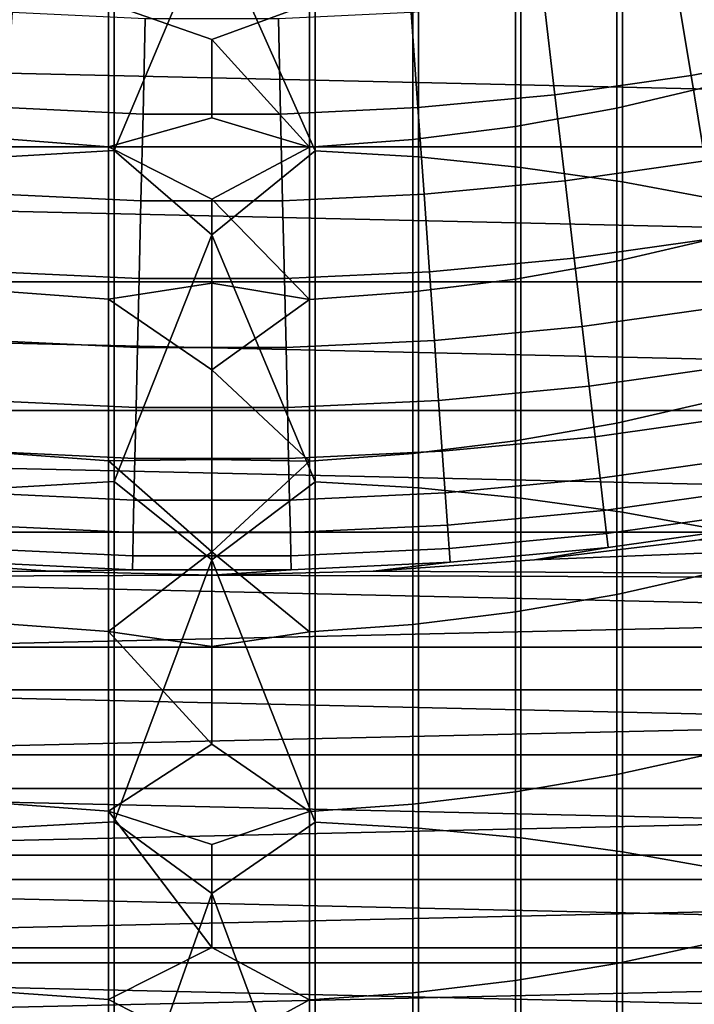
# Model space of a CAD drawing. Header units: metres. Extents: x -28 to 70, y -218 to 27.
# Tile 93 of 246: x -1.25 to 3.13, y -24.78 to -18.4. Entities that reach past the tile are written whole.
import ezdxf

# ---------------------------------------------------------------- set-up
doc = ezdxf.new("R2010")
doc.units = ezdxf.units.M
doc.layers.add('solid_10_261_002_XXX', color=7, linetype='CONTINUOUS')

msp = doc.modelspace()

# ---------------------------------------------------------------- linework, layer by layer
at = {"layer": 'solid_10_261_002_XXX'}
for points in [[(-1.302662, -17.199566, 427.439301), (-1.302662, -19.285606, 429.672882), (-0.633895, -19.246368, 429.710571), (-0.633895, -17.159313, 427.475861)], [(-0.633895, -17.159313, 427.475861), (-0.633895, -19.246368, 429.710571), (0, -17.742033, 428.137024)], [(0.670042, -17.160776, 427.474548), (0, -17.742033, 428.137024), (0.670042, -19.247793, 429.709198)], [(0.670042, -17.160776, 427.474548), (0.670042, -19.247793, 429.709198), (1.338642, -19.288492, 429.670135), (1.338642, -17.202528, 427.436615)], [(1.338642, -17.202528, 427.436615), (1.338642, -19.288492, 429.670135), (2.003021, -19.356201, 429.605133), (2.003021, -17.271986, 427.373474)], [(2.003021, -17.271986, 427.373474), (2.003021, -19.356201, 429.605133), (2.661086, -19.450706, 429.514435), (2.661086, -17.368933, 427.2854)], [(2.661086, -17.368933, 427.2854), (2.661086, -19.450706, 429.514435), (3.310761, -19.571709, 429.398285), (3.310761, -17.493061, 427.172607)], [(0.670042, -19.247793, 429.709198), (0, -17.742033, 428.137024), (-0.633895, -19.246368, 429.710571), (0, -19.792667, 430.299835)], [(3.275962, -17.886768, 385.231018), (3.275962, -18.819643, 387.461609), (2.625782, -18.971672, 387.395569), (2.625782, -18.040546, 385.169159)], [(3.106727, -18.760149, 157.914993), (3.982643, -18.59391, 157.914993), (3.853304, -17.990061, 159.312195), (3.005834, -18.1509, 159.312195)], [(0.633895, -18.295887, 385.066437), (0, -18.526957, 385.59079), (-0.670042, -18.294056, 385.0672), (0, -18.036566, 384.368286)], [(2.625782, -18.040546, 385.169159), (2.625782, -18.971672, 387.395569), (1.967323, -19.089993, 387.344177), (1.967323, -18.160225, 385.121033)], [(1.967323, -18.160225, 385.121033), (1.967323, -19.089993, 387.344177), (1.302662, -19.174227, 387.307587), (1.302662, -18.245428, 385.086761)], [(2.223981, -18.885149, 157.914993), (3.106727, -18.760149, 157.914993), (3.005834, -18.1509, 159.312195), (2.151756, -18.271841, 159.312195)], [(-0.670042, -18.294056, 385.0672), (-0.670042, -19.222301, 387.286713), (-1.338642, -19.170557, 387.309174), (-1.338642, -18.241716, 385.088226)], [(1.302662, -18.245428, 385.086761), (1.302662, -19.174227, 387.307587), (0.633895, -19.224113, 387.285919), (0.633895, -18.295887, 385.066437)], [(19.665449, -19.222879, -5), (-19.665449, -19.222879, -5), (-20.520069, -18.307835, -5)], [(20.520069, -18.307835, -5), (19.665449, -19.222879, -5), (-20.520069, -18.307835, -5)], [(0, -18.526957, 385.59079), (0, -19.03558, 386.805847), (-0.670042, -19.222301, 387.286713), (-0.670042, -18.294056, 385.0672)], [(0.633895, -18.295887, 385.066437), (0.633895, -19.224113, 387.285919), (0, -18.526957, 385.59079)], [(1.336347, -18.968636, 157.914993), (2.223981, -18.885149, 157.914993), (2.151756, -18.271841, 159.312195), (1.292949, -18.352615, 159.312195)], [(-1.336347, -18.968636, 157.914993), (-0.445776, -19.010424, 157.914993), (-0.431299, -18.393047, 159.312195), (-1.292949, -18.352615, 159.312195)], [(0.445776, -19.010424, 157.914993), (1.336347, -18.968636, 157.914993), (1.292949, -18.352615, 159.312195), (0.431299, -18.393047, 159.312195)], [(-0.445776, -19.010424, 157.914993), (0.445776, -19.010424, 157.914993), (0.431299, -18.393047, 159.312195), (-0.431299, -18.393047, 159.312195)], [(0.633895, -19.224113, 387.285919), (0, -19.03558, 386.805847), (0, -18.526957, 385.59079)], [(3.198485, -19.314234, 156.494385), (4.100271, -19.143085, 156.494385), (3.982643, -18.59391, 157.914993), (3.106727, -18.760149, 157.914993)], [(2.289667, -19.442926, 156.494385), (3.198485, -19.314234, 156.494385), (3.106727, -18.760149, 157.914993), (2.223981, -18.885149, 157.914993)], [(3.275962, -18.819643, 387.461609), (3.275962, -19.813095, 389.665863), (2.625782, -19.963264, 389.595703), (2.625782, -18.971672, 387.395569)], [(1.375817, -19.528879, 156.494385), (2.289667, -19.442926, 156.494385), (2.223981, -18.885149, 157.914993), (1.336347, -18.968636, 157.914993)], [(-1.375817, -19.528879, 156.494385), (-0.458942, -19.571901, 156.494385), (-0.445776, -19.010424, 157.914993), (-1.336347, -18.968636, 157.914993)], [(-0.458942, -19.571901, 156.494385), (0.458942, -19.571901, 156.494385), (0.445776, -19.010424, 157.914993), (-0.445776, -19.010424, 157.914993)], [(0.458942, -19.571901, 156.494385), (1.375817, -19.528879, 156.494385), (1.336347, -18.968636, 157.914993), (0.445776, -19.010424, 157.914993)], [(2.625782, -18.971672, 387.395569), (2.625782, -19.963264, 389.595703), (1.967323, -20.080137, 389.541107), (1.967323, -19.089993, 387.344177)], [(0.633895, -19.224113, 387.285919), (0, -19.562323, 388.013153), (-0.670042, -19.222301, 387.286713), (0, -19.03558, 386.805847)], [(1.967323, -19.089993, 387.344177), (1.967323, -20.080137, 389.541107), (1.302662, -20.163342, 389.502228), (1.302662, -19.174227, 387.307587)], [(-0.670042, -19.222301, 387.286713), (-0.670042, -20.210827, 389.480042), (-1.338642, -20.159718, 389.503906), (-1.338642, -19.170557, 387.309174)], [(1.302662, -19.174227, 387.307587), (1.302662, -20.163342, 389.502228), (0.633895, -20.212618, 389.479218), (0.633895, -19.224113, 387.285919)], [(18.770296, -20.097898, -5), (-18.770296, -20.097898, -5), (-19.665449, -19.222879, -5)], [(19.665449, -19.222879, -5), (18.770296, -20.097898, -5), (-19.665449, -19.222879, -5)], [(-1.302662, -19.285606, 429.672882), (-1.302662, -21.431879, 431.848694), (-0.633895, -21.393684, 431.887421), (-0.633895, -19.246368, 429.710571)], [(0, -19.562323, 388.013153), (0, -20.107067, 389.212463), (-0.670042, -20.210827, 389.480042), (-0.670042, -19.222301, 387.286713)], [(-0.633895, -19.246368, 429.710571), (-0.633895, -21.393684, 431.887421), (0, -19.792667, 430.299835)], [(0.633895, -19.224113, 387.285919), (0.633895, -20.212618, 389.479218), (0, -19.562323, 388.013153)], [(0.670042, -19.247793, 429.709198), (0, -19.792667, 430.299835), (0.670042, -21.395071, 431.885986)], [(0.670042, -19.247793, 429.709198), (0.670042, -21.395071, 431.885986), (1.338642, -21.434689, 431.845825), (1.338642, -19.288492, 429.670135)], [(1.338642, -19.288492, 429.670135), (1.338642, -21.434689, 431.845825), (2.003021, -21.500597, 431.779022), (2.003021, -19.356201, 429.605133)], [(2.34871, -19.944296, 155.052612), (3.280963, -19.812286, 155.052612), (3.198485, -19.314234, 156.494385), (2.289667, -19.442926, 156.494385)], [(2.003021, -19.356201, 429.605133), (2.003021, -21.500597, 431.779022), (2.661086, -21.592588, 431.68576), (2.661086, -19.450706, 429.514435)], [(1.411295, -20.032465, 155.052612), (2.34871, -19.944296, 155.052612), (2.289667, -19.442926, 156.494385), (1.375817, -19.528879, 156.494385)], [(2.661086, -19.450706, 429.514435), (2.661086, -21.592588, 431.68576), (3.310761, -21.710373, 431.566376), (3.310761, -19.571709, 429.398285)], [(-1.411295, -20.032465, 155.052612), (-0.470776, -20.076597, 155.052612), (-0.458942, -19.571901, 156.494385), (-1.375817, -19.528879, 156.494385)], [(0.470776, -20.076597, 155.052612), (1.411295, -20.032465, 155.052612), (1.375817, -19.528879, 156.494385), (0.458942, -19.571901, 156.494385)], [(-0.470776, -20.076597, 155.052612), (0.470776, -20.076597, 155.052612), (0.458942, -19.571901, 156.494385), (-0.458942, -19.571901, 156.494385)], [(0.633895, -20.212618, 389.479218), (0, -20.107067, 389.212463), (0, -19.562323, 388.013153)], [(0.670042, -21.395071, 431.885986), (0, -19.792667, 430.299835), (-0.633895, -21.393684, 431.887421), (0, -21.90015, 432.407318)], [(2.401018, -20.38847, 153.591949), (3.354033, -20.253519, 153.591949), (3.280963, -19.812286, 155.052612), (2.34871, -19.944296, 155.052612)], [(3.275962, -19.813095, 389.665863), (3.275962, -20.866388, 391.842194), (2.625782, -21.014585, 391.767944), (2.625782, -19.963264, 389.595703)], [(1.442725, -20.478601, 153.591949), (2.401018, -20.38847, 153.591949), (2.34871, -19.944296, 155.052612), (1.411295, -20.032465, 155.052612)], [(2.625782, -19.963264, 389.595703), (2.625782, -21.014585, 391.767944), (1.967323, -21.129921, 391.710175), (1.967323, -20.080137, 389.541107)], [(-1.442725, -20.478601, 153.591949), (-0.481261, -20.523716, 153.591949), (-0.470776, -20.076597, 155.052612), (-1.411295, -20.032465, 155.052612)], [(0.481261, -20.523716, 153.591949), (1.442725, -20.478601, 153.591949), (1.411295, -20.032465, 155.052612), (0.470776, -20.076597, 155.052612)], [(17.835821, -20.931631, -5), (-17.835821, -20.931631, -5), (-18.770296, -20.097898, -5)], [(18.770296, -20.097898, -5), (17.835821, -20.931631, -5), (-18.770296, -20.097898, -5)], [(0, -20.107067, 389.212463), (0, -20.669691, 390.403473), (-0.670042, -20.210827, 389.480042)], [(-0.481261, -20.523716, 153.591949), (0.481261, -20.523716, 153.591949), (0.470776, -20.076597, 155.052612), (-0.470776, -20.076597, 155.052612)], [(0.633895, -20.212618, 389.479218), (0, -20.669691, 390.403473), (0, -20.107067, 389.212463)], [(1.967323, -20.080137, 389.541107), (1.967323, -21.129921, 391.710175), (1.302662, -21.212032, 391.669037), (1.302662, -20.163342, 389.502228)], [(-0.670042, -20.210827, 389.480042), (-0.670042, -21.258896, 391.645569), (-1.338642, -21.208456, 391.670837), (-1.338642, -20.159718, 389.503906)], [(1.302662, -20.163342, 389.502228), (1.302662, -21.212032, 391.669037), (0.633895, -21.260662, 391.644684), (0.633895, -20.212618, 389.479218)], [(0, -20.669691, 390.403473), (0, -21.250069, 391.585938), (-0.670042, -21.258896, 391.645569), (-0.670042, -20.210827, 389.480042)], [(0.633895, -20.212618, 389.479218), (0.633895, -21.260662, 391.644684), (0, -20.669691, 390.403473)], [(2.446507, -20.774746, 152.1147), (3.417578, -20.637239, 152.1147), (3.354033, -20.253519, 153.591949), (2.401018, -20.38847, 153.591949)], [(1.470059, -20.866585, 152.1147), (2.446507, -20.774746, 152.1147), (2.401018, -20.38847, 153.591949), (1.442725, -20.478601, 153.591949)], [(-1.470059, -20.866585, 152.1147), (-0.490379, -20.912556, 152.1147), (-0.481261, -20.523716, 153.591949), (-1.442725, -20.478601, 153.591949)], [(0.490379, -20.912556, 152.1147), (1.470059, -20.866585, 152.1147), (1.442725, -20.478601, 153.591949), (0.481261, -20.523716, 153.591949)], [(-0.490379, -20.912556, 152.1147), (0.490379, -20.912556, 152.1147), (0.481261, -20.523716, 153.591949), (-0.481261, -20.523716, 153.591949)], [(0.633895, -21.260662, 391.644684), (0, -21.250069, 391.585938), (0, -20.669691, 390.403473)], [(2.485107, -21.102518, 150.623184), (3.471498, -20.962841, 150.623184), (3.417578, -20.637239, 152.1147), (2.446507, -20.774746, 152.1147)], [(1.493252, -21.195807, 150.623184), (2.485107, -21.102518, 150.623184), (2.446507, -20.774746, 152.1147), (1.470059, -20.866585, 152.1147)], [(-1.493252, -21.195807, 150.623184), (-0.498116, -21.242502, 150.623184), (-0.490379, -20.912556, 152.1147), (-1.470059, -20.866585, 152.1147)], [(0.498116, -21.242502, 150.623184), (1.493252, -21.195807, 150.623184), (1.470059, -20.866585, 152.1147), (0.490379, -20.912556, 152.1147)], [(3.275962, -20.866388, 391.842194), (3.275962, -21.978733, 393.988922), (2.625782, -22.124846, 393.910645), (2.625782, -21.014585, 391.767944)], [(16.864799, -21.721592, -5), (-16.864799, -21.721592, -5), (-17.835821, -20.931631, -5)], [(17.835821, -20.931631, -5), (16.864799, -21.721592, -5), (-17.835821, -20.931631, -5)], [(-0.498116, -21.242502, 150.623184), (0.498116, -21.242502, 150.623184), (0.490379, -20.912556, 152.1147), (-0.490379, -20.912556, 152.1147)], [(2.516756, -21.371269, 149.119751), (3.515709, -21.229815, 149.119751), (3.471498, -20.962841, 150.623184), (2.485107, -21.102518, 150.623184)], [(2.625782, -21.014585, 391.767944), (2.625782, -22.124846, 393.910645), (1.967323, -22.238562, 393.849731), (1.967323, -21.129921, 391.710175)], [(1.967323, -21.129921, 391.710175), (1.967323, -22.238562, 393.849731), (1.302662, -22.319519, 393.806396), (1.302662, -21.212032, 391.669037)], [(1.51227, -21.465746, 149.119751), (2.516756, -21.371269, 149.119751), (2.485107, -21.102518, 150.623184), (1.493252, -21.195807, 150.623184)], [(-1.51227, -21.465746, 149.119751), (-0.50446, -21.513037, 149.119751), (-0.498116, -21.242502, 150.623184), (-1.493252, -21.195807, 150.623184)], [(-0.670042, -21.258896, 391.645569), (-0.670042, -22.365723, 393.781647), (-1.338642, -22.315992, 393.808258), (-1.338642, -21.208456, 391.670837)], [(0, -21.250069, 391.585938), (0, -21.848072, 392.759583), (-0.670042, -21.258896, 391.645569)], [(0, -21.848072, 392.759583), (-0.670042, -22.365723, 393.781647), (-0.670042, -21.258896, 391.645569)], [(-0.50446, -21.513037, 149.119751), (0.50446, -21.513037, 149.119751), (0.498116, -21.242502, 150.623184), (-0.498116, -21.242502, 150.623184)], [(0.633895, -21.260662, 391.644684), (0, -21.848072, 392.759583), (0, -21.250069, 391.585938)], [(0.50446, -21.513037, 149.119751), (1.51227, -21.465746, 149.119751), (1.493252, -21.195807, 150.623184), (0.498116, -21.242502, 150.623184)], [(1.302662, -21.212032, 391.669037), (1.302662, -22.319519, 393.806396), (0.633895, -22.367464, 393.780701), (0.633895, -21.260662, 391.644684)], [(2.541404, -21.580576, 147.606766), (3.550142, -21.437737, 147.606766), (3.515709, -21.229815, 149.119751), (2.516756, -21.371269, 149.119751)], [(0.633895, -21.260662, 391.644684), (0.633895, -22.367464, 393.780701), (0, -21.848072, 392.759583)], [(15.570041, -22.058407), (16.558155, -21.326677), (2.091062, -21.900391), (1.046891, -21.97506)], [(1.527081, -21.67598, 147.606766), (2.541404, -21.580576, 147.606766), (2.516756, -21.371269, 149.119751), (1.51227, -21.465746, 149.119751)], [(16.558155, -21.326677), (3.131092, -21.776041), (2.091062, -21.900391)], [(-1.302662, -21.431879, 431.848694), (-1.302662, -23.636782, 433.965027), (-0.633895, -23.599659, 434.004791), (-0.633895, -21.393684, 431.887421)], [(-0.633895, -21.393684, 431.887421), (-0.633895, -23.599659, 434.004791), (0, -21.90015, 432.407318)], [(0.670042, -21.395071, 431.885986), (0, -21.90015, 432.407318), (0.670042, -23.601007, 434.003357)], [(0.670042, -21.395071, 431.885986), (0.670042, -23.601007, 434.003357), (1.338642, -23.639513, 433.962128), (1.338642, -21.434689, 431.845825)], [(1.338642, -21.434689, 431.845825), (1.338642, -23.639513, 433.962128), (2.003021, -23.703571, 433.893524), (2.003021, -21.500597, 431.779022)], [(2.559014, -21.730112, 146.086594), (3.574741, -21.586281, 146.086594), (3.550142, -21.437737, 147.606766), (2.541404, -21.580576, 147.606766)], [(-1.527081, -21.67598, 147.606766), (-0.5094, -21.723732, 147.606766), (-0.50446, -21.513037, 149.119751), (-1.51227, -21.465746, 149.119751)], [(-0.5094, -21.723732, 147.606766), (0.5094, -21.723732, 147.606766), (0.50446, -21.513037, 149.119751), (-0.50446, -21.513037, 149.119751)], [(0.5094, -21.723732, 147.606766), (1.527081, -21.67598, 147.606766), (1.51227, -21.465746, 149.119751), (0.50446, -21.513037, 149.119751)], [(2.003021, -21.500597, 431.779022), (2.003021, -23.703571, 433.893524), (2.661086, -23.792982, 433.797791), (2.661086, -21.592588, 431.68576)], [(1.537662, -21.826174, 146.086594), (2.559014, -21.730112, 146.086594), (2.541404, -21.580576, 147.606766), (1.527081, -21.67598, 147.606766)], [(2.569557, -21.819637, 144.561661), (3.589469, -21.675215, 144.561661), (3.574741, -21.586281, 146.086594), (2.559014, -21.730112, 146.086594)], [(2.661086, -21.592588, 431.68576), (2.661086, -23.792982, 433.797791), (3.310761, -23.907461, 433.675201), (3.310761, -21.710373, 431.566376)], [(-1.537662, -21.826174, 146.086594), (-0.51293, -21.874258, 146.086594), (-0.5094, -21.723732, 147.606766), (-1.527081, -21.67598, 147.606766)], [(0.51293, -21.874258, 146.086594), (1.537662, -21.826174, 146.086594), (1.527081, -21.67598, 147.606766), (0.5094, -21.723732, 147.606766)], [(2.091233, -21.900383, 143.052673), (3.130926, -21.776072, 143.052673), (3.589469, -21.675215, 144.561661), (2.569557, -21.819637, 144.561661)], [(15.858781, -22.466619, -5), (-15.858781, -22.466619, -5), (-16.864799, -21.721592, -5)], [(16.864799, -21.721592, -5), (15.858781, -22.466619, -5), (-16.864799, -21.721592, -5)], [(-0.51293, -21.874258, 146.086594), (0.51293, -21.874258, 146.086594), (0.5094, -21.723732, 147.606766), (-0.5094, -21.723732, 147.606766)], [(1.543997, -21.916096, 144.561661), (2.569557, -21.819637, 144.561661), (2.559014, -21.730112, 146.086594), (1.537662, -21.826174, 146.086594)], [(-1.543997, -21.916096, 144.561661), (-0.515043, -21.964378, 144.561661), (-0.51293, -21.874258, 146.086594), (-1.537662, -21.826174, 146.086594)], [(0.515043, -21.964378, 144.561661), (1.543997, -21.916096, 144.561661), (1.537662, -21.826174, 146.086594), (0.51293, -21.874258, 146.086594)], [(1.046802, -21.975082, 143.052673), (2.091233, -21.900383, 143.052673), (2.569557, -21.819637, 144.561661), (1.543997, -21.916096, 144.561661)], [(2.091062, -21.900391), (3.131092, -21.776041), (3.130926, -21.776072, 143.052673), (2.091233, -21.900383, 143.052673)], [(0, -21.848072, 392.759583), (0, -22.463564, 393.924133), (-0.670042, -22.365723, 393.781647)], [(-0.515043, -21.964378, 144.561661), (0.515043, -21.964378, 144.561661), (0.51293, -21.874258, 146.086594), (-0.51293, -21.874258, 146.086594)], [(0.633895, -22.367464, 393.780701), (0, -22.463564, 393.924133), (0, -21.848072, 392.759583)], [(-15.570002, -22.058435), (-1.046891, -21.97506), (-2.091062, -21.900391)], [(-2.091233, -21.900383, 143.052673), (-1.046802, -21.975082, 143.052673), (-0.515043, -21.964378, 144.561661), (-1.543997, -21.916096, 144.561661)], [(-2.091062, -21.900391), (-1.046891, -21.97506), (-1.046802, -21.975082, 143.052673), (-2.091233, -21.900383, 143.052673)], [(0.670042, -23.601007, 434.003357), (0, -21.90015, 432.407318), (-0.633895, -23.599659, 434.004791), (0, -24.06299, 434.457977)], [(0, -22, 143.052673), (1.046802, -21.975082, 143.052673), (1.543997, -21.916096, 144.561661), (0.515043, -21.964378, 144.561661)], [(1.046891, -21.97506), (2.091062, -21.900391), (2.091233, -21.900383, 143.052673), (1.046802, -21.975082, 143.052673)], [(-15.570002, -22.058435), (0, -22), (-1.046891, -21.97506)], [(-14.55013, -22.74407), (15.570041, -22.058407), (0, -22), (-15.570002, -22.058435)], [(-1.046891, -21.97506), (0, -22), (0, -22, 143.052673), (-1.046802, -21.975082, 143.052673)], [(-1.046802, -21.975082, 143.052673), (0, -22, 143.052673), (0.515043, -21.964378, 144.561661), (-0.515043, -21.964378, 144.561661)], [(0, -22), (1.046891, -21.97506), (1.046802, -21.975082, 143.052673), (0, -22, 143.052673)], [(15.570041, -22.058407), (1.046891, -21.97506), (0, -22)], [(3.275962, -21.978733, 393.988922), (3.275962, -23.1493, 396.104462), (2.625782, -23.293221, 396.022247), (2.625782, -22.124846, 393.910645)], [(-14.55013, -22.74407), (14.550171, -22.744045), (15.570041, -22.058407)], [(2.625782, -22.124846, 393.910645), (2.625782, -23.293221, 396.022247), (1.967323, -23.40523, 395.958252), (1.967323, -22.238562, 393.849731)], [(1.967323, -22.238562, 393.849731), (1.967323, -23.40523, 395.958252), (1.302662, -23.484972, 395.912689), (1.302662, -22.319519, 393.806396)], [(-0.670042, -22.365723, 393.781647), (-0.670042, -23.530483, 395.886688), (-1.338642, -23.481499, 395.914673), (-1.338642, -22.315992, 393.808258)], [(1.302662, -22.319519, 393.806396), (1.302662, -23.484972, 395.912689), (0.633895, -23.532198, 395.885712), (0.633895, -22.367464, 393.780701)], [(0, -23.096409, 395.079376), (-0.670042, -23.530483, 395.886688), (-0.670042, -22.365723, 393.781647)], [(0, -22.463564, 393.924133), (0, -23.096409, 395.079376), (-0.670042, -22.365723, 393.781647)], [(0.633895, -22.367464, 393.780701), (0.633895, -23.532198, 395.885712), (0, -23.096409, 395.079376), (0, -22.463564, 393.924133)], [(14.819594, -23.165253, -5), (-14.819594, -23.165253, -5), (-15.858781, -22.466619, -5)], [(15.858781, -22.466619, -5), (14.819594, -23.165253, -5), (-15.858781, -22.466619, -5)], [(-14.55013, -22.74407), (-13.499804, -23.382799), (14.550171, -22.744045)], [(-13.499804, -23.382799), (13.499846, -23.382774), (14.550171, -22.744045)], [(0.633895, -23.532198, 395.885712), (0, -23.746464, 396.225006), (-0.670042, -23.530483, 395.886688), (0, -23.096409, 395.079376)], [(13.75016, -23.81559, -5), (-13.75016, -23.81559, -5), (-14.819594, -23.165253, -5)], [(14.819594, -23.165253, -5), (13.75016, -23.81559, -5), (-14.819594, -23.165253, -5)], [(3.275962, -23.1493, 396.104462), (3.275962, -24.377214, 398.187225), (2.625782, -24.518837, 398.101105), (2.625782, -23.293221, 396.022247)], [(2.625782, -23.293221, 396.022247), (2.625782, -24.518837, 398.101105), (1.967323, -24.629057, 398.034088), (1.967323, -23.40523, 395.958252)], [(-13.499804, -23.382799), (-12.421476, -23.973026), (13.499846, -23.382774)], [(-12.421476, -23.973026), (12.421518, -23.973003), (13.499846, -23.382774)], [(1.967323, -23.40523, 395.958252), (1.967323, -24.629057, 398.034088), (1.302662, -24.707525, 397.986359), (1.302662, -23.484972, 395.912689)], [(-0.670042, -23.530483, 395.886688), (-0.670042, -24.752308, 397.959137), (-1.338642, -24.704107, 397.988434), (-1.338642, -23.481499, 395.914673)], [(1.302662, -23.484972, 395.912689), (1.302662, -24.707525, 397.986359), (0.633895, -24.753996, 397.958099), (0.633895, -23.532198, 395.885712)], [(0, -24.413584, 397.360779), (-0.670042, -24.752308, 397.959137), (-0.670042, -23.530483, 395.886688)], [(0, -23.746464, 396.225006), (0, -24.413584, 397.360779), (-0.670042, -23.530483, 395.886688)], [(0.633895, -23.532198, 395.885712), (0.633895, -24.753996, 397.958099), (0, -24.413584, 397.360779), (0, -23.746464, 396.225006)], [(-1.302662, -23.636782, 433.965027), (-1.302662, -25.89867, 436.020386), (-0.633895, -25.862646, 436.061127), (-0.633895, -23.599659, 434.004791)], [(-0.633895, -23.599659, 434.004791), (-0.633895, -25.862646, 436.061127), (0, -24.06299, 434.457977)], [(0.670042, -23.601007, 434.003357), (0, -24.06299, 434.457977), (0.670042, -25.863955, 436.059662)], [(0.670042, -23.601007, 434.003357), (0.670042, -25.863955, 436.059662), (1.338642, -25.901321, 436.017395), (1.338642, -23.639513, 433.962128)], [(1.338642, -23.639513, 433.962128), (1.338642, -25.901321, 436.017395), (2.003021, -25.963482, 435.947052), (2.003021, -23.703571, 433.893524)], [(2.003021, -23.703571, 433.893524), (2.003021, -25.963482, 435.947052), (2.661086, -26.050243, 435.848938), (2.661086, -23.792982, 433.797791)], [(2.661086, -23.792982, 433.797791), (2.661086, -26.050243, 435.848938), (3.310761, -26.161331, 435.723267), (3.310761, -23.907461, 433.675201)], [(12.651799, -24.416838, -5), (-12.651799, -24.416838, -5), (-13.75016, -23.81559, -5)], [(13.75016, -23.81559, -5), (12.651799, -24.416838, -5), (-13.75016, -23.81559, -5)], [(-12.421476, -23.973026), (-11.317754, -24.513424), (12.421518, -23.973003)], [(-11.317754, -24.513424), (11.317797, -24.513405), (12.421518, -23.973003)], [(0.670042, -25.863955, 436.059662), (0, -24.06299, 434.457977), (-0.633895, -25.862646, 436.061127), (0, -26.279652, 436.450287)], [(3.275962, -24.377214, 398.187225), (3.275962, -25.661564, 400.235687), (2.625782, -25.800781, 400.145752), (2.625782, -24.518837, 398.101105)], [(11.52733, -24.967373, -5), (-11.52733, -24.967373, -5), (-12.651799, -24.416838, -5)], [(12.651799, -24.416838, -5), (11.52733, -24.967373, -5), (-12.651799, -24.416838, -5)], [(0.633895, -24.753996, 397.958099), (0, -25.09762, 398.48645), (-0.670042, -24.752308, 397.959137), (0, -24.413584, 397.360779)], [(-11.317754, -24.513424), (-10.189992, -25.003273), (11.317797, -24.513405)], [(-10.189992, -25.003273), (10.190036, -25.003256), (11.317797, -24.513405)], [(2.625782, -24.518837, 398.101105), (2.625782, -25.800781, 400.145752), (1.967323, -25.909128, 400.075714), (1.967323, -24.629057, 398.034088)], [(1.967323, -24.629057, 398.034088), (1.967323, -25.909128, 400.075714), (1.302662, -25.986263, 400.025879), (1.302662, -24.707525, 397.986359)], [(-0.670042, -24.752308, 397.959137), (-0.670042, -26.030287, 399.997437), (-1.338642, -25.982904, 400.028046), (-1.338642, -24.704107, 397.988434)], [(0, -25.09762, 398.48645), (0, -25.79842, 399.601776), (-0.670042, -26.030287, 399.997437), (-0.670042, -24.752308, 397.959137)], [(0.633895, -24.753996, 397.958099), (0.633895, -26.031946, 399.996368), (0, -25.09762, 398.48645)], [(1.302662, -24.707525, 397.986359), (1.302662, -25.986263, 400.025879), (0.633895, -26.031946, 399.996368), (0.633895, -24.753996, 397.958099)]]:
    msp.add_3dface(points, dxfattribs=at)

doc.saveas('drawing.dxf')
